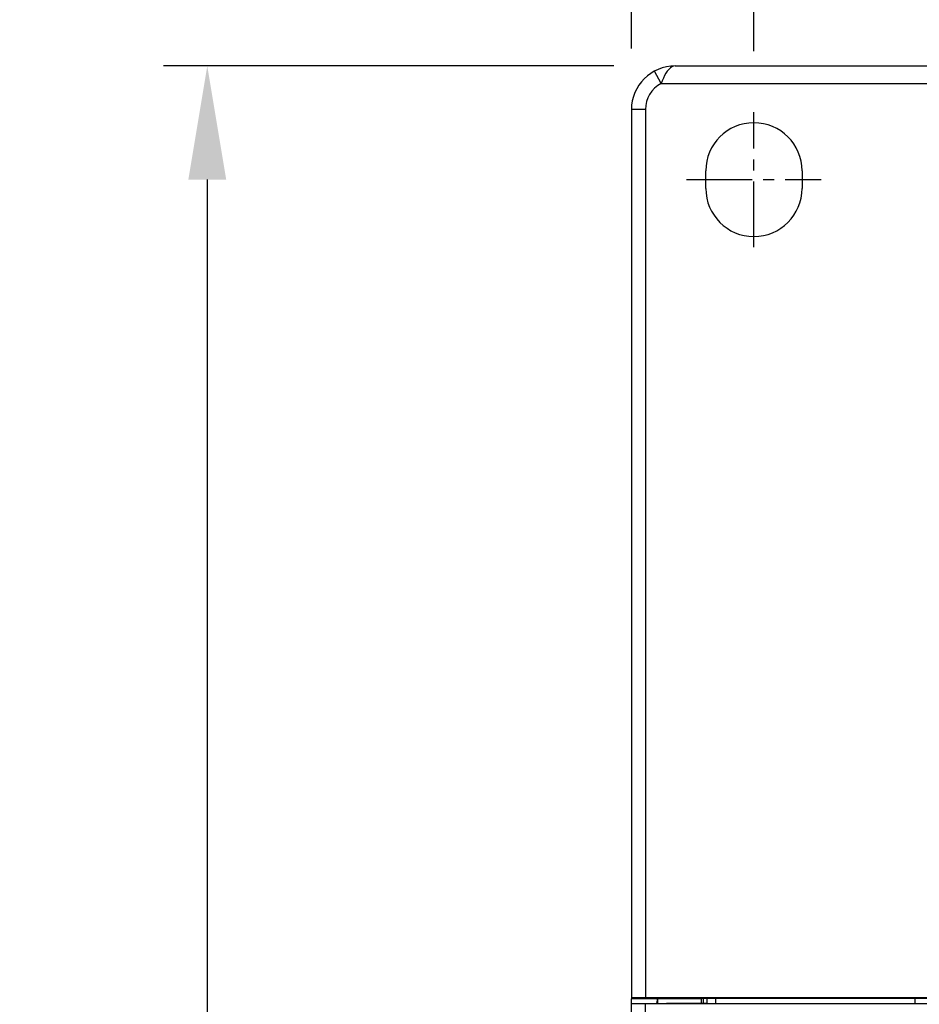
# Model space of a CAD drawing. Header units: inches. Extents: x 0 to 864, y 0 to 559.
# Tile 13 of 23: x 262 to 314, y 411 to 467. Entities that reach past the tile are written whole.
import ezdxf

# ---------------------------------------------------------------- set-up
doc = ezdxf.new("R2010")
doc.units = ezdxf.units.IN
doc.header["$LTSCALE"] = 10
doc.header["$MEASUREMENT"] = 0
doc.linetypes.add('CENTER2', pattern=[1.125, 0.75, -0.125, 0.125, -0.125])
doc.layers.add('CENTERLINE', color=40, linetype='CENTER2')
doc.layers.add('DIMENSIONS', color=140, linetype='Continuous')
doc.styles.add('TEXTSTYLE_1', font='arial.ttf')
doc.dimstyles.get("Standard").update_dxf_attribs({"dimtxt": 6, "dimasz": 6.5, "dimexe": 2.5, "dimexo": 3.5, "dimgap": 1.25, "dimtad": 0, "dimtih": 1, "dimtoh": 1, "dimdec": 1, "dimzin": 0, "dimdsep": 46, "dimtxsty": 'Standard', "dimcen": 0, "dimadec": 0, "dimazin": 0, "dimtfac": 1, "dimtdec": 1, "dimtofl": 0, "dimtmove": 0, "dimatfit": 3, "dimfxl": 0, "dimtolj": 1, "dimtzin": 0, "dimarcsym": 0})

# ---------------------------------------------------------------- blocks, each defined once
blk = doc.blocks.new('*D51')
at = {"layer": 'DEFPOINTS', "color": 0}
for p in [(384.283, 514.045), (297.283, 461.76), (384.283, 461.76)]:
    blk.add_point(p, dxfattribs=at)
at = {"layer": 'DIMENSIONS', "color": 0, "lineweight": -2}
for p, q in [((297.283, 465.26), (297.283, 516.545)), ((384.283, 465.26), (384.283, 516.545)), ((303.783, 514.045), (329.604, 514.045)), ((377.783, 514.045), (351.962, 514.045))]:
    blk.add_line(p, q, dxfattribs=at)
at = {"layer": 'DIMENSIONS', "color": 0}
for points in [[(303.783, 515.128), (303.783, 512.961), (297.283, 514.045)], [(377.783, 515.128), (377.783, 512.961), (384.283, 514.045)]]:
    blk.add_solid(points, dxfattribs=at)
at = {"layer": 'DIMENSIONS', "color": 0, "char_height": 6, "attachment_point": 5, "style": 'TEXTSTYLE_1'}
for s, insert in [('\\A1;87.0', (340.783, 518.358)), ('\\A1;[3.43]', (340.783, 508.95))]:
    blk.add_mtext(s, dxfattribs=dict(at, insert=insert))
blk = doc.blocks.new('*D55')
at = {"layer": 'DEFPOINTS', "color": 0}
for p in [(377.283, 484.952), (304.283, 461.609), (377.283, 461.609)]:
    blk.add_point(p, dxfattribs=at)
at = {"layer": 'DIMENSIONS', "color": 0, "lineweight": -2}
for p, q in [((304.283, 465.109), (304.283, 487.452)), ((377.283, 465.109), (377.283, 487.452)), ((310.783, 484.952), (328.155, 484.952)), ((370.783, 484.952), (353.411, 484.952))]:
    blk.add_line(p, q, dxfattribs=at)
at = {"layer": 'DIMENSIONS', "color": 0}
for points in [[(310.783, 486.035), (310.783, 483.868), (304.283, 484.952)], [(370.783, 486.035), (370.783, 483.868), (377.283, 484.952)]]:
    blk.add_solid(points, dxfattribs=at)
at = {"layer": 'DIMENSIONS', "color": 0, "insert": (340.783, 484.952), "char_height": 6, "attachment_point": 5, "style": 'TEXTSTYLE_1'}
blk.add_mtext('\\A1;73.0\\P [2.87]', dxfattribs=at)
blk = doc.blocks.new('*D54')
at = {"layer": 'DEFPOINTS', "color": 0}
for p in [(299.783, 464.26), (273.047, 307.26), (299.783, 307.26)]:
    blk.add_point(p, dxfattribs=at)
at = {"layer": 'DIMENSIONS', "color": 0, "lineweight": -2}
for p, q in [((296.283, 464.26), (270.547, 464.26)), ((273.047, 457.76), (273.047, 393.572)), ((273.047, 313.76), (273.047, 373.358)), ((296.283, 307.26), (270.547, 307.26))]:
    blk.add_line(p, q, dxfattribs=at)
at = {"layer": 'DIMENSIONS', "color": 0}
for points in [[(271.964, 457.76), (274.13, 457.76), (273.047, 464.26)], [(271.964, 313.76), (274.13, 313.76), (273.047, 307.26)]]:
    blk.add_solid(points, dxfattribs=at)
at = {"layer": 'DIMENSIONS', "color": 0, "insert": (273.047, 383.465), "char_height": 6, "attachment_point": 5, "style": 'TEXTSTYLE_1'}
blk.add_mtext('\\A1; 157.0\\P [6.18]', dxfattribs=at)

msp = doc.modelspace()

# ---------------------------------------------------------------- linework, layer by layer
for p, q in [((299.783, 464.26), (381.783, 464.26)), ((298.983, 463.26), (298.607, 463.966)), ((298.983, 463.26), (314.871, 463.26)), ((297.283, 461.76), (297.283, 410.997)), ((298.083, 461.76), (297.283, 461.76)), ((298.083, 461.76), (298.083, 411.003)), ((297.283, 410.996), (297.283, 410.96)), ((297.283, 410.96), (298.783, 410.934)), ((297.283, 309.76), (297.283, 410.943)), ((314.871, 411.003), (298.083, 411.003)), ((298.283, 410.989), (298.283, 410.942)), ((298.283, 410.989), (298.783, 410.96)), ((298.783, 410.674), (298.783, 410.96)), ((298.783, 410.96), (301.283, 410.96)), ((301.283, 410.691), (301.283, 410.982)), ((301.283, 410.982), (314.283, 410.982)), ((301.383, 410.982), (301.383, 410.691)), ((301.583, 410.982), (301.583, 410.689)), ((302.083, 410.982), (302.083, 410.687)), ((313.483, 410.982), (313.483, 410.687)), ((298.083, 332.535), (298.083, 410.675)), ((298.083, 410.675), (314.871, 410.675)), ((299.283, 410.691), (301.583, 410.691))]:
    msp.add_line(p, q)
at = {"ltscale": 0.75}
for p, q in [((301.533, 457.26), (301.533, 458.26)), ((307.033, 458.26), (307.033, 457.26))]:
    msp.add_line(p, q, dxfattribs=at)
msp.add_lwpolyline([(299.783, 464.26), (299.689, 464.247), (299.597, 464.209), (299.507, 464.146), (299.419, 464.062), (299.335, 463.958), (299.254, 463.838), (299.179, 463.704), (299.108, 463.561), (299.043, 463.411), (298.983, 463.26)])
for radius, start in [(2.5, 90), (1.7, 118.0725)]:
    msp.add_arc((299.783, 461.76), radius, start, 180)
for centre, start, end in [((304.283, 458.26), 0, 180), ((304.283, 457.26), 180, 0)]:
    msp.add_arc(centre, 2.75, start, end, dxfattribs=at)
for centre, major_axis, ratio, start_param, end_param in [((298.083, 410.997), (0.8, 0), 0.006981, 7.853982, 9.424778), ((298.783, 409.633), (0, 1.3), 0.076911, -0.00135, 0.643529), ((298.083, 410.678), (0.8, 0), 0.003491, 3.141593, 4.712389)]:
    msp.add_ellipse(centre, major_axis=major_axis, ratio=ratio, start_param=start_param, end_param=end_param)
at = {"layer": 'CENTERLINE', "ltscale": 0.5}
for p, q in [((304.283, 453.91), (304.283, 461.609)), ((300.434, 457.76), (308.133, 457.76))]:
    msp.add_line(p, q, dxfattribs=at)

# ---------------------------------------------------------------- dimensions: what is measured, and where the dimension line sits
at = {"layer": 'DIMENSIONS'}
dim = msp.add_linear_dim(base=(384.283, 514.045), p1=(297.283, 461.76), p2=(384.283, 461.76), dimstyle='Standard', override={"dimpost": '\\X', "dimtxsty": 'TEXTSTYLE_1'}, dxfattribs=at)
dim.commit()
dim.dimension.update_dxf_attribs({"geometry": '*D51', "text_midpoint": (340.783, 514.045)})
dim = msp.add_linear_dim(base=(377.283, 484.952), p1=(304.283, 461.609), p2=(377.283, 461.609), dimstyle='Standard', override={"dimpost": '\\X', "dimtxsty": 'TEXTSTYLE_1'}, dxfattribs=at)
dim.commit()
dim.dimension.update_dxf_attribs({"geometry": '*D55', "text_midpoint": (340.783, 484.952), "dimtype": 160})
dim = msp.add_linear_dim(base=(273.047, 307.26), p1=(299.783, 464.26), p2=(299.783, 307.26), angle=90, text=' <>', dimstyle='Standard', override={"dimpost": '\\X', "dimtxsty": 'TEXTSTYLE_1'}, dxfattribs=at)
dim.commit()
dim.dimension.update_dxf_attribs({"geometry": '*D54', "text_midpoint": (273.047, 383.465), "dimtype": 160})

doc.saveas('drawing.dxf')
